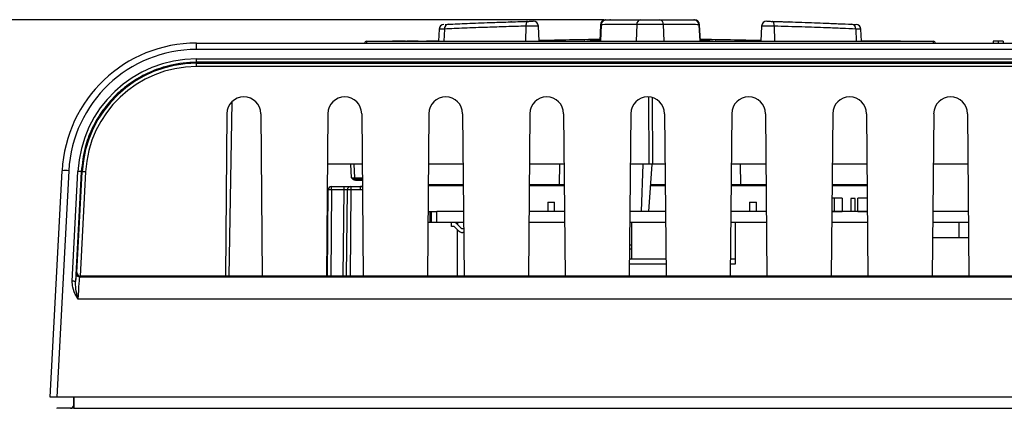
# Paper-space layout 'Sheet1' of a CAD drawing. Header units: millimetres. Extents: x -1 to 420, y -14 to 297.
# Tile 12 of 110: x 31 to 60, y 74 to 86. Entities that reach past the tile are written whole.
import ezdxf

# ---------------------------------------------------------------- set-up
doc = ezdxf.new("R2010")
doc.units = ezdxf.units.MM
doc.header["$PDSIZE"] = -1
doc.styles.add('SLDTEXTSTYLE1', font='TXT', dxfattribs={"width": 0.75})
doc.dimstyles.new('SLDDIMSTYLE5', dxfattribs={"dimtxt": 2.5, "dimasz": 3, "dimexe": 0, "dimexo": 0.0625, "dimtad": 1, "dimdec": 0, "dimlfac": 5, "dimrnd": 1e-09, "dimzin": 12, "dimdsep": 46, "dimtxsty": 'SLDTEXTSTYLE1', "dimblk1": 'CLOSED', "dimblk2": 'CLOSED', "dimsah": 1, "dimcen": 0.09, "dimadec": 0, "dimazin": 3, "dimtfac": 1, "dimtofl": 0, "dimtmove": 0, "dimatfit": 3, "dimldrblk": 'CLOSED', "dimfxl": 1, "dimfrac": 2, "dimtolj": 1, "dimtzin": 12, "dimarcsym": 0})

# ---------------------------------------------------------------- blocks, each defined once
blk = doc.blocks.new('_Closed')
at = {"color": 0, "linetype": 'ByBlock', "lineweight": -2}
for p, q in [((-1, 0.166667), (0, 0)), ((-1, 0.166667), (-1, -0.166667)), ((0, 0), (-1, -0.166667)), ((0, 0), (-1, 0))]:
    blk.add_line(p, q, dxfattribs=at)
blk = doc.blocks.new('_D_15')
at = {"color": 0, "linetype": 'Continuous', "lineweight": -2}
for p, q in [((48.038, 85.926), (12.393, 85.926)), ((12.393, 26.987), (12.393, 82.926)), ((32.792, 23.987), (12.393, 23.987))]:
    blk.add_line(p, q, dxfattribs=at)
at = {"layer": 'Defpoints', "color": 0}
for p in [(12.393, 85.926), (48.101, 85.926), (32.854, 23.987)]:
    blk.add_point(p, dxfattribs=at)
at = {"color": 0, "lineweight": -2, "xscale": 3, "yscale": 3, "zscale": 3}
for p, rotation in [((12.393, 85.926), 90), ((12.393, 23.987), 270)]:
    blk.add_blockref('_Closed', p, dxfattribs=dict(at, rotation=rotation))
at = {"color": 0, "lineweight": 18, "insert": (9.268, 54.957), "char_height": 2.5, "attachment_point": 2, "rotation": 90, "style": 'SLDTEXTSTYLE1'}
blk.add_mtext('\\A1;310', dxfattribs=at)

psp = doc.layouts.new('Sheet1')

# ---------------------------------------------------------------- linework, layer by layer
at = {"color": 7, "linetype": 'Continuous', "lineweight": 25}
for p, q in [((45.301, 85.868), (45.286, 85.868)), ((45.775, 85.882), (45.742, 85.881)), ((46.123, 85.292), (46.099, 85.745)), ((47.943, 85.784), (47.918, 85.292)), ((48.244, 85.927), (48.216, 85.927)), ((50.737, 85.926), (50.737, 85.926)), ((50.911, 85.292), (50.885, 85.784)), ((50.885, 85.784), (50.885, 85.784)), ((52.729, 85.745), (52.706, 85.292)), ((43.148, 85.649), (43.13, 85.292)), ((55.699, 85.292), (55.68, 85.649)), ((35.941, 85.048), (35.941, 85.237)), ((35.941, 85.237), (68.091, 85.237)), ((40.996, 85.292), (57.832, 85.292)), ((41.759, 85.297), (41.759, 85.292)), ((41.917, 85.297), (41.759, 85.297)), ((42.048, 85.297), (42.048, 85.292)), ((42.147, 85.297), (42.147, 85.292)), ((42.192, 85.297), (42.192, 85.292)), ((42.383, 85.297), (42.192, 85.297)), ((42.47, 85.297), (42.383, 85.297)), ((42.383, 85.297), (42.383, 85.292)), ((42.47, 85.297), (42.47, 85.292)), ((42.529, 85.297), (42.47, 85.297)), ((42.529, 85.297), (42.529, 85.292)), ((42.6, 85.297), (42.659, 85.297)), ((42.6, 85.297), (42.6, 85.292)), ((42.659, 85.297), (42.659, 85.292)), ((42.775, 85.297), (42.775, 85.292)), ((42.933, 85.297), (42.775, 85.297)), ((43.064, 85.297), (43.064, 85.292)), ((44.844, 85.295), (44.844, 85.292)), ((45.286, 85.295), (45.286, 85.292)), ((46.333, 85.292), (46.333, 85.295)), ((46.367, 85.292), (46.367, 85.295)), ((46.514, 85.292), (46.514, 85.295)), ((46.7, 85.295), (46.7, 85.292)), ((48.849, 85.295), (48.849, 85.292)), ((49.428, 85.292), (49.428, 85.295)), ((49.467, 85.295), (49.467, 85.292)), ((49.741, 85.295), (49.741, 85.292)), ((50.153, 85.292), (50.153, 85.295)), ((50.961, 85.295), (50.961, 85.292)), ((51.401, 85.292), (51.401, 85.295)), ((51.496, 85.295), (51.496, 85.292)), ((51.572, 85.292), (51.572, 85.295)), ((52.641, 85.295), (52.641, 85.292)), ((53.125, 85.295), (53.125, 85.292)), ((53.213, 85.292), (53.213, 85.295)), ((53.337, 85.292), (53.337, 85.295)), ((53.588, 85.295), (53.588, 85.292)), ((53.768, 85.295), (53.768, 85.292)), ((54.055, 85.292), (54.055, 85.295)), ((54.135, 85.292), (54.135, 85.295)), ((55.706, 85.297), (55.698, 85.297)), ((55.706, 85.297), (55.706, 85.292)), ((55.993, 85.297), (55.706, 85.297)), ((55.994, 85.292), (55.993, 85.297)), ((56.607, 85.297), (55.993, 85.297)), ((56.607, 85.297), (56.607, 85.292)), ((56.859, 85.297), (56.607, 85.297)), ((56.859, 85.297), (56.859, 85.292)), ((68.091, 85.048), (35.941, 85.048)), ((35.941, 84.771), (68.834, 84.771)), ((35.941, 84.666), (35.941, 84.771)), ((35.941, 84.638), (35.941, 84.666)), ((68.834, 84.666), (35.941, 84.666)), ((35.941, 84.638), (68.827, 84.638)), ((35.941, 84.538), (35.941, 84.638)), ((68.827, 84.538), (35.941, 84.538)), ((36.905, 78.317), (36.995, 83.496)), ((36.842, 83.139), (36.799, 78.317)), ((37.847, 83.139), (37.889, 78.317)), ((39.842, 83.139), (39.799, 78.317)), ((40.847, 83.139), (40.889, 78.317)), ((42.842, 83.139), (42.799, 78.317)), ((43.847, 83.139), (43.889, 78.317)), ((45.842, 83.139), (45.799, 78.317)), ((46.847, 83.139), (46.889, 78.317)), ((48.842, 83.139), (48.799, 78.317)), ((49.847, 83.139), (49.889, 78.317)), ((51.842, 83.139), (51.799, 78.317)), ((52.847, 83.139), (52.889, 78.317)), ((54.842, 83.139), (54.799, 78.317)), ((55.847, 83.139), (55.889, 78.317)), ((57.842, 83.139), (57.799, 78.317)), ((58.847, 83.139), (58.889, 78.317)), ((40.86, 81.637), (39.828, 81.637)), ((40.643, 81.235), (40.622, 81.637)), ((43.86, 81.637), (42.828, 81.637)), ((46.86, 81.637), (45.828, 81.637)), ((46.727, 81.032), (46.735, 81.637)), ((49.392, 81.637), (48.828, 81.637)), ((49.164, 80.232), (49.213, 81.637)), ((49.468, 81.637), (49.369, 80.232)), ((49.491, 81.637), (49.392, 81.637)), ((49.86, 81.637), (49.491, 81.637)), ((52.86, 81.637), (51.828, 81.637)), ((52.093, 81.637), (52.101, 81.032)), ((55.86, 81.637), (54.828, 81.637)), ((58.86, 81.637), (57.828, 81.637)), ((31.594, 74.717), (31.947, 81.447)), ((32.147, 81.447), (31.794, 74.717)), ((32.244, 78.165), (32.416, 81.427)), ((32.516, 81.417), (32.344, 78.154)), ((32.388, 78.422), (32.545, 81.415)), ((32.645, 81.41), (32.483, 78.317)), ((32.545, 81.415), (32.516, 81.417)), ((40.683, 81.197), (40.669, 81.197)), ((40.669, 81.158), (40.669, 81.197)), ((40.864, 81.197), (40.683, 81.197)), ((39.83, 78.317), (39.853, 80.878)), ((39.952, 80.878), (39.952, 80.977)), ((39.952, 80.977), (40.323, 80.977)), ((40.323, 80.878), (39.952, 80.878)), ((40.323, 80.878), (40.323, 80.977)), ((40.323, 80.977), (40.522, 80.977)), ((40.4, 78.317), (40.423, 80.878)), ((40.522, 80.977), (40.522, 80.878)), ((40.522, 80.977), (40.814, 80.977)), ((40.814, 80.878), (40.522, 80.878)), ((40.814, 80.878), (40.814, 80.977)), ((40.814, 80.977), (40.866, 80.977)), ((42.823, 81.032), (43.865, 81.032)), ((45.823, 81.032), (46.865, 81.032)), ((49.425, 81.032), (49.865, 81.032)), ((51.823, 81.032), (52.865, 81.032)), ((54.823, 81.032), (55.865, 81.032)), ((46.374, 80.507), (46.374, 80.232)), ((46.374, 80.507), (46.574, 80.507)), ((46.574, 80.232), (46.574, 80.507)), ((52.374, 80.507), (52.374, 80.232)), ((52.374, 80.507), (52.574, 80.507)), ((52.574, 80.232), (52.574, 80.507)), ((54.889, 80.634), (54.82, 80.634)), ((54.889, 80.634), (54.889, 80.234)), ((55.119, 80.634), (54.889, 80.634)), ((55.119, 80.634), (55.119, 80.234)), ((55.51, 80.618), (55.382, 80.618)), ((55.382, 80.618), (55.382, 80.232)), ((55.51, 80.232), (55.51, 80.618)), ((55.584, 80.234), (55.584, 80.634)), ((55.869, 80.634), (55.584, 80.634)), ((42.816, 80.232), (42.879, 80.232)), ((42.879, 80.232), (42.919, 80.232)), ((42.879, 79.907), (42.879, 80.232)), ((42.919, 80.232), (43.079, 80.232)), ((42.919, 79.907), (42.919, 80.232)), ((43.872, 80.232), (43.079, 80.232)), ((43.079, 79.907), (43.079, 80.232)), ((46.872, 80.232), (45.816, 80.232)), ((49.872, 80.232), (48.816, 80.232)), ((52.872, 80.232), (51.816, 80.232)), ((54.816, 80.234), (54.889, 80.234)), ((55.872, 80.232), (54.816, 80.232)), ((54.874, 80.234), (54.874, 80.232)), ((54.889, 80.234), (55.119, 80.234)), ((55.002, 80.232), (55.002, 80.234)), ((55.584, 80.234), (55.872, 80.234)), ((58.872, 80.232), (57.816, 80.232)), ((42.879, 79.907), (42.814, 79.907)), ((42.919, 79.907), (42.879, 79.907)), ((43.079, 79.907), (42.919, 79.907)), ((43.875, 79.907), (43.079, 79.907)), ((43.514, 79.791), (43.514, 79.907)), ((43.694, 79.853), (43.694, 79.907)), ((43.694, 79.907), (43.694, 79.853)), ((46.875, 79.907), (45.813, 79.907)), ((49.875, 79.907), (48.813, 79.907)), ((48.874, 78.827), (48.874, 79.907)), ((52.875, 79.907), (51.813, 79.907)), ((51.954, 78.677), (51.954, 79.907)), ((55.875, 79.907), (54.813, 79.907)), ((58.875, 79.907), (57.813, 79.907)), ((58.599, 79.447), (58.599, 79.907)), ((43.574, 79.791), (43.514, 79.791)), ((43.71, 79.671), (43.604, 79.779)), ((43.687, 79.86), (43.793, 79.752)), ((43.694, 78.317), (43.694, 79.687)), ((43.851, 79.727), (43.877, 79.727)), ((43.878, 79.611), (43.851, 79.611)), ((58.879, 79.447), (57.809, 79.447)), ((48.874, 79.232), (48.807, 79.232)), ((48.807, 79.127), (48.874, 79.127)), ((48.804, 78.827), (49.885, 78.827)), ((51.804, 78.827), (51.954, 78.827)), ((32.361, 78.396), (32.388, 78.422)), ((48.803, 78.677), (49.886, 78.677)), ((51.803, 78.677), (51.954, 78.677)), ((32.489, 78.317), (32.461, 78.291)), ((32.461, 78.291), (75.084, 78.291)), ((36.799, 78.317), (32.489, 78.317)), ((37.889, 78.317), (36.799, 78.317)), ((39.799, 78.317), (37.889, 78.317)), ((40.889, 78.317), (39.799, 78.317)), ((42.799, 78.317), (40.889, 78.317)), ((43.889, 78.317), (42.799, 78.317)), ((45.799, 78.317), (43.889, 78.317)), ((46.889, 78.317), (45.799, 78.317)), ((48.799, 78.317), (46.889, 78.317)), ((49.889, 78.317), (48.799, 78.317)), ((51.799, 78.317), (49.889, 78.317)), ((52.889, 78.317), (51.799, 78.317)), ((54.799, 78.317), (52.889, 78.317)), ((55.889, 78.317), (54.799, 78.317)), ((57.799, 78.317), (55.889, 78.317)), ((58.889, 78.317), (57.799, 78.317)), ((60.799, 78.317), (58.889, 78.317)), ((75.08, 77.627), (32.414, 77.627)), ((31.794, 74.717), (31.594, 74.717)), ((120.794, 74.717), (31.794, 74.717)), ((32.294, 74.487), (32.294, 74.717)), ((32.294, 74.387), (32.294, 74.717)), ((32.294, 74.717), (32.294, 74.387)), ((31.794, 74.387), (31.799, 74.383)), ((32.294, 74.387), (31.795, 74.387)), ((32.294, 74.387), (120.294, 74.387))]:
    psp.add_line(p, q, dxfattribs=at)
at = {"color": 8, "linetype": 'Continuous', "lineweight": 25}
for p, q in [((45.725, 85.74), (45.717, 85.292)), ((47.963, 85.784), (47.939, 85.292)), ((49.021, 85.79), (49.002, 85.292)), ((49.807, 85.79), (49.826, 85.292)), ((50.865, 85.784), (50.889, 85.292)), ((53.103, 85.74), (53.111, 85.292)), ((43.304, 85.654), (43.289, 85.292)), ((55.524, 85.654), (55.539, 85.292)), ((40.996, 85.237), (40.996, 85.292)), ((41.917, 85.297), (41.917, 85.292)), ((42.933, 85.297), (42.933, 85.292)), ((57.832, 85.237), (57.832, 85.292)), ((49.392, 81.637), (49.378, 83.636)), ((49.476, 83.62), (49.491, 81.637)), ((40.543, 81.237), (40.522, 81.637)), ((40.864, 81.158), (40.669, 81.158)), ((39.952, 80.878), (39.93, 78.317)), ((40.3, 78.317), (40.323, 80.878)), ((40.522, 80.878), (40.5, 78.317)), ((43.866, 80.994), (42.823, 80.994)), ((46.866, 80.994), (45.823, 80.994)), ((49.866, 80.994), (49.423, 80.994)), ((52.866, 80.994), (51.823, 80.994)), ((55.866, 80.994), (54.823, 80.994)), ((32.294, 74.487), (32.294, 74.487))]:
    psp.add_line(p, q, dxfattribs=at)
at = {"color": 7, "linetype": 'Continuous', "lineweight": 25, "flags": 128}
for points in [[(45.774, 85.882), (45.764, 85.879), (45.755, 85.871), (45.746, 85.858), (45.739, 85.841), (45.733, 85.819), (45.729, 85.795), (45.726, 85.768), (45.725, 85.74)], [(53.103, 85.74), (53.102, 85.768), (53.099, 85.795), (53.095, 85.819), (53.089, 85.841), (53.082, 85.858), (53.073, 85.871), (53.064, 85.879), (53.054, 85.882)], [(32.645, 81.41), (32.626, 81.411), (32.607, 81.412), (32.59, 81.413), (32.575, 81.414), (32.562, 81.414), (32.553, 81.415), (32.547, 81.415), (32.545, 81.415)]]:
    psp.add_lwpolyline(points, dxfattribs=at)
at = {"color": 7, "linetype": 'Continuous', "lineweight": 25}
for centre, radius, start, end in [((43.298, 85.641), 0.15, 92.6495, 176.6007), ((43.439, 85.663), 0.135, 98.6796, 183.6844), ((45.949, 85.737), 0.15, 3.1897, 91.504), ((48.093, 85.776), 0.15, 90.5663, 176.7191), ((48.107, 85.782), 0.144, 92.652, 179.3151), ((49.153, 85.802), 0.132, 99.9079, 185.2449), ((49.675, 85.802), 0.132, 354.7551, 80.0921), ((50.721, 85.782), 0.144, 0.6849, 87.348), ((50.735, 85.776), 0.15, 3.0881, 89.4276), ((52.879, 85.737), 0.15, 88.4994, 177.1113), ((55.389, 85.663), 0.135, 356.3156, 81.3204), ((55.53, 85.641), 0.15, 3.2843, 87.3505), ((35.941, 81.237), 4, 90, 177), ((40.996, 85.232), 0.06, 90, 175.2817), ((49.414, -47.008), 132.36, 90.64666, 91.42538), ((47.481, 85.258), 0.04, 90.8375, 121.4317), ((49.414, -47.008), 132.32, 90.64777, 90.8115), ((49.414, -47.008), 132.36, 88.57462, 89.35334), ((49.414, -47.008), 132.32, 89.1885, 89.35223), ((51.347, 85.258), 0.04, 58.5683, 89.1625), ((57.832, 85.232), 0.06, 4.7183, 90), ((35.941, 81.248), 3.8, 90, 177), ((35.941, 81.241), 3.53, 90, 176.9738), ((35.941, 81.237), 3.401, 90, 177), ((35.941, 81.237), 3.301, 90, 177), ((37.344, 83.135), 0.503, 0.5, 179.5), ((40.344, 83.135), 0.503, 0.5, 179.5), ((43.344, 83.135), 0.503, 0.5, 179.5), ((46.344, 83.135), 0.503, 0.5, 179.5), ((49.344, 83.135), 0.503, 0.5, 179.5), ((52.344, 83.135), 0.503, 0.5, 179.5), ((55.344, 83.135), 0.503, 0.5, 179.5), ((58.344, 83.135), 0.503, 0.5, 179.5), ((32.047, 80.49), 0.962, 84.0422, 95.9578), ((32.415, 80.933), 0.495, 78.1899, 89.8434), ((40.683, 81.237), 0.04, 183, 270), ((39.952, 80.877), 0.1, 90, 179.5), ((39.903, 77.995), 2.884, 89.0066, 90.9934), ((40.522, 80.877), 0.1, 90, 179.5), ((40.472, 77.995), 2.884, 89.0066, 90.9934), ((40.814, 80.577), 0.4, 82.5885, 90), ((43.574, 79.749), 0.158, 44.4832, 90.0876), ((43.574, 79.749), 0.042, 44.7251, 90.3296), ((43.851, 79.809), 0.198, 224.3256, 269.9301), ((43.851, 79.809), 0.082, 224.2267, 269.8312), ((32.242, 77.671), 0.494, 78.1866, 89.8459), ((32.461, 78.391), 0.1, 177.0004, 269.9979)]:
    psp.add_arc(centre, radius, start, end, dxfattribs=at)
at = {"color": 8, "linetype": 'Continuous', "lineweight": 25}
for centre, radius, start, end in [((46.351, 85.276), 1.189, 0.7771, 1.1013), ((51.986, 85.284), 0.698, 178.7593, 179.3116), ((40.814, 80.578), 0.3, 79.9505, 90)]:
    psp.add_arc(centre, radius, start, end, dxfattribs=at)
at = {"color": 7, "linetype": 'Continuous', "lineweight": 25}
for centre, major_axis, ratio, start_param, end_param in [((40.543, 81.237), (0.1, -0.002), 0.003467, 4.7131, 6.28344), ((40.322, 80.877), (0.1, 0.001), 0.008724, 6.283033, 7.853753), ((32.488, 78.416), (0.091, -0.0419), 0.987402, 3.525585, 5.087655), ((32.319, 77.596), (0.042, 0.8), 0.008715, 0.009183, 0.79842), ((32.419, 77.591), (0.042, 0.7), 0.009952, 0.009323, 1.519033), ((32.489, 78.417), (0.0725, 0.0688), 0.99992, 3.892124, 3.953131), ((31.194, 74.287), (0.633, 0.095), 0.048886, 0.314585, 0.315535), ((32.194, 74.487), (-0.0707, 0.0707), 0.999924, 2.356233, 3.926953)]:
    psp.add_ellipse(centre, major_axis=major_axis, ratio=ratio, start_param=start_param, end_param=end_param, dxfattribs=at)
at = {"color": 8, "linetype": 'Continuous', "lineweight": 25}
for centre, major_axis, ratio, start_param, end_param in [((41.244, 81.237), (0.601, 0.002), 0.003476, 3.141763, 4.027406), ((32.198, 74.483), (0.0707, -0.0707), 0.999772, 5.794642, 6.78434)]:
    psp.add_ellipse(centre, major_axis=major_axis, ratio=ratio, start_param=start_param, end_param=end_param, dxfattribs=at)
at = {"color": 7, "linetype": 'Continuous', "lineweight": 25}
for points, knots in [([(45.725, 85.74), (45.529, 85.735), (45.133, 85.724), (44.515, 85.703), (43.874, 85.679), (43.496, 85.663), (43.304, 85.654)], [0, 0, 0, 0, 0.206794, 0.416612, 0.704135, 1, 1, 1, 1]), ([(43.326, 85.792), (43.33, 85.792), (43.343, 85.793), (43.386, 85.795), (43.419, 85.796)], [0, 0, 0, 0, 0.253964, 1, 1, 1, 1]), ([(43.419, 85.796), (43.6, 85.805), (43.967, 85.821), (44.587, 85.845), (45.196, 85.866), (45.58, 85.877), (45.774, 85.882)], [0, 0, 0, 0, 0.287488, 0.583318, 0.790148, 1, 1, 1, 1]), ([(45.286, 85.868), (45.283, 85.868), (45.28, 85.868), (45.281, 85.868), (45.282, 85.868), (45.284, 85.868), (45.287, 85.868), (45.292, 85.868), (45.295, 85.867), (45.296, 85.867)], [0, 0, 0, 0, 0.810201, 0.879877, 0.906073, 0.916617, 0.930637, 0.973832, 1, 1, 1, 1]), ([(45.774, 85.882), (45.788, 85.883), (45.816, 85.883), (45.859, 85.885), (45.897, 85.886), (45.926, 85.886), (45.943, 85.887), (45.944, 85.887), (45.944, 85.887)], [0, 0, 0, 0, 0.17446, 0.348925, 0.523341, 0.697662, 0.871855, 1, 1, 1, 1]), ([(49.021, 85.79), (48.81, 85.789), (48.381, 85.788), (48.104, 85.785), (47.963, 85.784)], [0, 0, 0, 0, 0.491402, 1, 1, 1, 1]), ([(48.093, 85.926), (48.093, 85.926), (48.091, 85.926), (48.097, 85.926), (48.101, 85.926)], [0, 0, 0, 0, 0.2948626, 1, 1, 1, 1]), ([(48.101, 85.926), (48.232, 85.927), (48.501, 85.93), (48.918, 85.931), (49.13, 85.932)], [0, 0, 0, 0, 0.49139, 1, 1, 1, 1]), ([(49.807, 85.79), (49.769, 85.79), (49.686, 85.79), (49.521, 85.79), (49.337, 85.79), (49.159, 85.79), (49.067, 85.79), (49.021, 85.79)], [0, 0, 0, 0, 0.173099, 0.379832, 0.586561, 0.79328, 1, 1, 1, 1]), ([(49.13, 85.932), (49.163, 85.932), (49.23, 85.932), (49.359, 85.932), (49.491, 85.932), (49.611, 85.932), (49.671, 85.932), (49.698, 85.932)], [0, 0, 0, 0, 0.206681, 0.413422, 0.620192, 0.82694, 1, 1, 1, 1]), ([(49.698, 85.932), (49.903, 85.931), (50.321, 85.93), (50.591, 85.927), (50.727, 85.926)], [0, 0, 0, 0, 0.491397, 1, 1, 1, 1]), ([(50.865, 85.784), (50.729, 85.785), (50.454, 85.788), (50.025, 85.789), (49.807, 85.79)], [0, 0, 0, 0, 0.4914, 1, 1, 1, 1]), ([(50.726, 85.926), (50.724, 85.926), (50.722, 85.926), (50.716, 85.926), (50.714, 85.926)], [0, 0, 0, 0, 0.59474, 1, 1, 1, 1]), ([(50.727, 85.926), (50.733, 85.926), (50.738, 85.926), (50.736, 85.926), (50.736, 85.926)], [0, 0, 0, 0, 0.888813, 1, 1, 1, 1]), ([(52.884, 85.887), (52.884, 85.887), (52.881, 85.887), (52.891, 85.887), (52.913, 85.886), (52.947, 85.885), (52.987, 85.884), (53.025, 85.883), (53.046, 85.882), (53.054, 85.882)], [0, 0, 0, 0, 0.023782, 0.198642, 0.373556, 0.548574, 0.723713, 0.898939, 1, 1, 1, 1]), ([(53.054, 85.882), (53.318, 85.875), (53.855, 85.859), (54.5, 85.835), (55.022, 85.814), (55.28, 85.802), (55.409, 85.796)], [0, 0, 0, 0, 0.287635, 0.583597, 0.790285, 1, 1, 1, 1]), ([(53.081, 85.881), (53.123, 85.88), (53.266, 85.876), (53.415, 85.872), (53.52, 85.869), (53.526, 85.868), (53.526, 85.868)], [0, 0, 0, 0, 0.1618344, 0.5586719, 0.9554306, 1, 1, 1, 1]), ([(55.524, 85.654), (55.392, 85.66), (55.128, 85.672), (54.598, 85.693), (53.933, 85.716), (53.382, 85.732), (53.103, 85.74)], [0, 0, 0, 0, 0.206724, 0.416475, 0.704068, 1, 1, 1, 1]), ([(53.547, 85.868), (53.547, 85.868), (53.547, 85.868), (53.544, 85.868), (53.542, 85.868)], [0, 0, 0, 0, 0.304648, 1, 1, 1, 1]), ([(55.409, 85.796), (55.449, 85.795), (55.523, 85.791), (55.53, 85.791), (55.533, 85.791)], [0, 0, 0, 0, 0.530414, 1, 1, 1, 1]), ([(42.048, 85.297), (42.036, 85.297), (42.012, 85.297), (41.968, 85.297), (41.936, 85.297), (41.917, 85.297)], [0, 0, 0, 0, 0.275221, 0.549845, 1, 1, 1, 1]), ([(42.147, 85.297), (42.145, 85.297), (42.142, 85.297), (42.112, 85.297), (42.081, 85.297), (42.058, 85.297), (42.048, 85.297)], [0, 0, 0, 0, 0.364205, 0.62996, 0.838304, 1, 1, 1, 1]), ([(43.064, 85.297), (43.052, 85.297), (43.028, 85.297), (42.984, 85.297), (42.952, 85.297), (42.933, 85.297)], [0, 0, 0, 0, 0.275221, 0.549845, 1, 1, 1, 1]), ([(43.13, 85.297), (43.128, 85.297), (43.12, 85.297), (43.097, 85.297), (43.074, 85.297), (43.064, 85.297)], [0, 0, 0, 0, 0.130083, 0.619874, 1, 1, 1, 1]), ([(47.48, 85.298), (47.48, 85.298), (47.481, 85.298), (47.488, 85.298), (47.502, 85.299), (47.52, 85.299), (47.533, 85.299), (47.54, 85.299)], [0, 0, 0, 0, 0.1412404, 0.3553845, 0.5699238, 0.7849638, 1, 1, 1, 1]), ([(51.288, 85.299), (51.293, 85.299), (51.304, 85.299), (51.321, 85.299), (51.336, 85.298), (51.346, 85.298), (51.347, 85.298), (51.348, 85.298)], [0, 0, 0, 0, 0.1424679, 0.3567087, 0.5709637, 0.7854716, 1, 1, 1, 1]), ([(59.61, 85.297), (59.61, 85.287), (59.61, 85.267), (59.61, 85.247), (59.61, 85.237)], [0, 0, 0, 0, 0.500024, 1, 1, 1, 1]), ([(59.758, 85.297), (59.739, 85.297), (59.702, 85.297), (59.658, 85.297), (59.626, 85.297), (59.614, 85.297), (59.611, 85.297), (59.61, 85.297)], [0, 0, 0, 0, 0.247443, 0.467718, 0.668679, 0.936702, 1, 1, 1, 1]), ([(59.758, 85.297), (59.758, 85.291), (59.758, 85.279), (59.758, 85.259), (59.758, 85.245), (59.758, 85.237)], [0, 0, 0, 0, 0.300005, 0.60001, 1, 1, 1, 1]), ([(59.91, 85.297), (59.908, 85.297), (59.905, 85.297), (59.872, 85.297), (59.832, 85.297), (59.79, 85.297), (59.767, 85.297), (59.758, 85.297)], [0, 0, 0, 0, 0.278797, 0.50563, 0.73261, 0.899446, 1, 1, 1, 1]), ([(59.91, 85.297), (59.91, 85.291), (59.91, 85.279), (59.91, 85.259), (59.911, 85.245), (59.911, 85.237)], [0, 0, 0, 0, 0.300005, 0.60001, 1, 1, 1, 1]), ([(35.941, 84.666), (35.875, 84.665), (35.54, 84.658), (35.014, 84.562), (34.405, 84.32), (33.909, 84.019), (33.472, 83.638), (33.102, 83.191), (32.817, 82.686), (32.593, 82.094), (32.544, 81.659), (32.516, 81.417)], [0, 0, 0, 0, 0.038456, 0.193287, 0.304276, 0.415264, 0.526268, 0.637272, 0.748425, 0.859578, 1, 1, 1, 1]), ([(40.543, 81.237), (40.543, 81.237), (40.549, 81.235), (40.571, 81.227), (40.605, 81.215), (40.639, 81.201), (40.66, 81.198), (40.669, 81.197)], [0, 0, 0, 0, 0.00661, 0.145927, 0.500923, 0.799355, 1, 1, 1, 1]), ([(40.669, 81.158), (40.655, 81.159), (40.625, 81.163), (40.587, 81.189), (40.561, 81.216), (40.547, 81.232), (40.543, 81.237), (40.543, 81.237)], [0, 0, 0, 0, 0.265263, 0.580722, 0.884652, 0.99479, 1, 1, 1, 1]), ([(32.414, 77.627), (32.414, 77.628), (32.399, 77.658), (32.341, 77.773), (32.257, 77.948), (32.247, 78.105), (32.244, 78.165)], [0, 0, 0, 0, 0.0038477, 0.1764874, 0.6840658, 1, 1, 1, 1]), ([(32.414, 77.627), (32.414, 77.628), (32.413, 77.633), (32.407, 77.667), (32.383, 77.794), (32.347, 77.965), (32.345, 78.105), (32.344, 78.154)], [0, 0, 0, 0, 0.0043444, 0.0288371, 0.1899473, 0.7113577, 1, 1, 1, 1])]:
    psp.add_open_spline(points, degree=3, knots=knots, dxfattribs=at)
at = {"color": 8, "linetype": 'Continuous', "lineweight": 25}
for points, knots in [([(46.096, 85.745), (46.095, 85.745), (46.095, 85.745), (46.057, 85.744), (45.993, 85.744), (45.91, 85.742), (45.816, 85.741), (45.755, 85.741), (45.725, 85.74)], [0, 0, 0, 0, 0.126716, 0.301392, 0.476088, 0.650774, 0.825412, 1, 1, 1, 1]), ([(47.963, 85.784), (47.955, 85.784), (47.942, 85.784), (47.946, 85.784), (47.947, 85.784)], [0, 0, 0, 0, 0.7005246, 1, 1, 1, 1]), ([(50.883, 85.784), (50.884, 85.784), (50.889, 85.784), (50.876, 85.784), (50.865, 85.784)], [0, 0, 0, 0, 0.123416, 1, 1, 1, 1]), ([(53.103, 85.74), (53.086, 85.74), (53.039, 85.741), (52.958, 85.742), (52.869, 85.743), (52.794, 85.744), (52.747, 85.745), (52.726, 85.745), (52.731, 85.745), (52.731, 85.745)], [0, 0, 0, 0, 0.1006845, 0.2752746, 0.4498537, 0.6244212, 0.7989955, 0.9735855, 1, 1, 1, 1]), ([(43.304, 85.654), (43.27, 85.653), (43.188, 85.65), (43.137, 85.648), (43.152, 85.649), (43.153, 85.649)], [0, 0, 0, 0, 0.399065, 0.932522, 1, 1, 1, 1]), ([(55.675, 85.649), (55.671, 85.649), (55.662, 85.649), (55.572, 85.653), (55.524, 85.654)], [0, 0, 0, 0, 0.466274, 1, 1, 1, 1])]:
    psp.add_open_spline(points, degree=3, knots=knots, dxfattribs=at)

# ---------------------------------------------------------------- dimensions: what is measured, and where the dimension line sits
at = {"color": 7, "linetype": 'Continuous', "lineweight": 18}
dim = psp.add_linear_dim(base=(12.393, 85.926), p1=(32.854, 23.987), p2=(48.101, 85.926), angle=90, dimstyle='SLDDIMSTYLE5', dxfattribs=at)
dim.commit()
dim.dimension.update_dxf_attribs({"geometry": '_D_15', "text_midpoint": (12.393, 54.957), "dimtype": 160})

doc.saveas('drawing.dxf')
